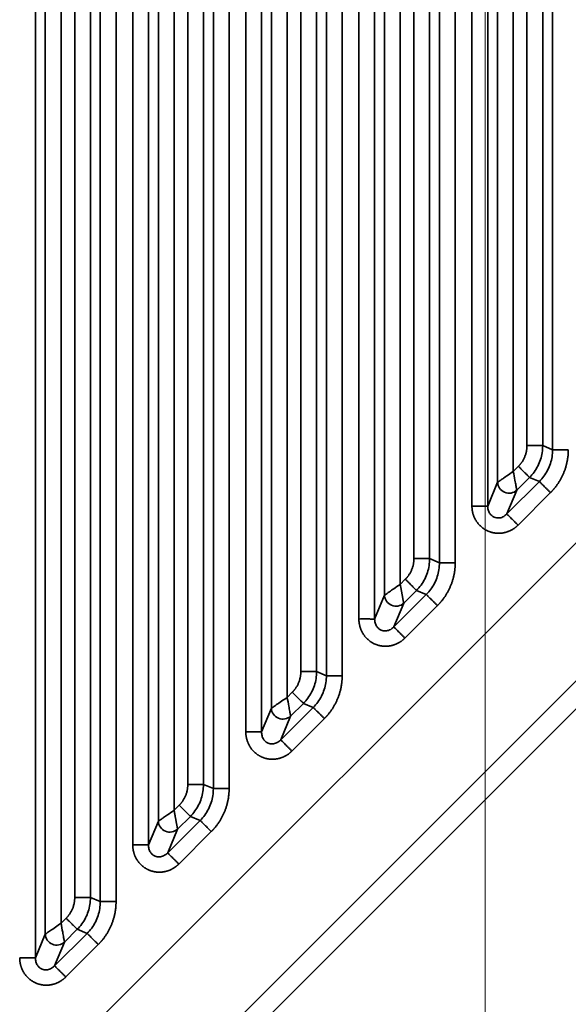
# Model space of a CAD drawing. Header units: millimetres. Extents: x 31 to 1647, y 187 to 975.
# Tile 134 of 151: x 1599 to 1623, y 429 to 473. Entities that reach past the tile are written whole.
import ezdxf

# ---------------------------------------------------------------- set-up
doc = ezdxf.new("R2010")
doc.units = ezdxf.units.MM
doc.layers.add('1', color=7, linetype='Continuous', true_color=0xffffff)
doc.styles.add('kanji2', font='simplex.shx', dxfattribs={"bigfont": 'bigfont.shx'})
doc.dimstyles.get("Standard").update_dxf_attribs({"dimtxt": 0.18, "dimasz": 0.18, "dimexe": 0.18, "dimexo": 0.0625, "dimgap": 0.09, "dimtad": 0, "dimtih": 1, "dimtoh": 1, "dimdec": 4, "dimzin": 0, "dimdsep": 46, "dimtxsty": 'Standard', "dimcen": 0.09, "dimadec": 0, "dimazin": 0, "dimtfac": 1, "dimtdec": 4, "dimtofl": 0, "dimtmove": 0, "dimatfit": 3, "dimfxl": 1, "dimtolj": 1, "dimtzin": 0, "dimarcsym": 0})

# ---------------------------------------------------------------- blocks, each defined once
blk = doc.blocks.new('_U14')
at = {"layer": '1', "color": 146, "lineweight": 13}
for p, q in [((1042.396509, 415.784238), (1042.396509, 818.404317)), ((1619.316509, 415.784238), (1619.316509, 818.404317)), ((1042.396509, 816.404317), (1045.396506, 817.208165)), ((1619.316509, 816.404317), (1616.316506, 817.208165)), ((1042.396509, 816.404317), (1619.316509, 816.404317)), ((1042.396509, 816.404317), (1045.396512, 815.600469)), ((1619.316509, 816.404317), (1616.316512, 815.600469))]:
    blk.add_line(p, q, dxfattribs=at)
at = {"layer": '1', "color": 146, "linetype": 'Continuous', "lineweight": 13, "insert": (1324.478493, 816.170809), "char_height": 3, "attachment_point": 7, "line_spacing_factor": 0.63253, "style": 'kanji2'}
blk.add_mtext('\\W0.9303;576.9', dxfattribs=at)
blk = doc.blocks.new('_Open')
at = {"color": 0, "linetype": 'ByBlock', "lineweight": -2}
for p, q in [((-1, 0.166667), (0, 0)), ((-1, -0.166667), (0, 0)), ((0, 0), (-1, 0))]:
    blk.add_line(p, q, dxfattribs=at)
blk = doc.blocks.new('_U28')
at = {"layer": '1', "color": 146, "lineweight": 13}
for p, q in [((1619.316509, 703.864238), (966.892589, 703.864238)), ((968.892589, 703.864238), (968.088741, 700.864235)), ((968.892589, 703.864238), (968.892589, 415.784238)), ((968.892589, 703.864238), (969.696437, 700.864241)), ((968.892589, 415.784238), (968.088741, 418.784235)), ((968.892589, 415.784238), (969.696437, 418.784241)), ((1619.316509, 415.784238), (966.892589, 415.784238))]:
    blk.add_line(p, q, dxfattribs=at)
at = {"layer": '1', "color": 146, "linetype": 'Continuous', "lineweight": 13, "insert": (969.420097, 553.422222), "char_height": 3, "attachment_point": 7, "rotation": 90, "line_spacing_factor": 0.63253, "style": 'kanji2'}
blk.add_mtext('\\W0.9631;288.1', dxfattribs=at)

msp = doc.modelspace()

# ---------------------------------------------------------------- linework, layer by layer
at = {"layer": '1', "color": 18, "linetype": 'Continuous', "lineweight": 35}
for p, q in [((1599.4224, 688.2336), (1599.4224, 431.4149)), ((1599.8582, 432.467), (1599.8582, 687.1815)), ((1600.5544, 686.7013), (1600.5544, 432.9472)), ((1601.1587, 434.087), (1601.1587, 685.5614)), ((1601.8548, 685.5614), (1601.8548, 434.087)), ((1602.2906, 433.9065), (1602.2906, 685.7419)), ((1602.9868, 685.7419), (1602.9868, 433.9065)), ((1603.7262, 436.4149), (1603.7262, 683.2336)), ((1604.4224, 683.2336), (1604.4224, 436.4149)), ((1604.8582, 437.467), (1604.8582, 682.1815)), ((1605.5544, 681.7013), (1605.5544, 437.9472)), ((1607.2906, 438.9065), (1607.2906, 680.7419)), ((1607.9868, 680.7419), (1607.9868, 438.9065)), ((1606.1587, 439.087), (1606.1587, 680.5614)), ((1606.8548, 680.5614), (1606.8548, 439.087)), ((1608.7262, 441.4149), (1608.7262, 678.2336)), ((1609.4224, 678.2336), (1609.4224, 441.4149)), ((1609.8582, 442.467), (1609.8582, 677.1815)), ((1610.5544, 676.7013), (1610.5544, 442.9472)), ((1611.1587, 444.087), (1611.1587, 675.5614)), ((1611.8548, 675.5614), (1611.8548, 444.087)), ((1612.2906, 443.9065), (1612.2906, 675.7419)), ((1612.9868, 675.7419), (1612.9868, 443.9065)), ((1613.7262, 446.4149), (1613.7262, 673.2643)), ((1614.4224, 673.2643), (1614.4224, 446.4149)), ((1614.8582, 447.467), (1614.8582, 672.4183)), ((1615.5544, 671.9381), (1615.5544, 447.9472)), ((1616.1587, 449.087), (1616.1587, 670.7972)), ((1616.8548, 670.7972), (1616.8548, 449.087)), ((1617.2906, 448.9065), (1617.2906, 670.7714)), ((1617.9868, 670.7714), (1617.9868, 448.9065)), ((1618.7262, 451.4149), (1618.7262, 565.0188)), ((1619.4224, 565.0188), (1619.4224, 451.4149)), ((1622.2906, 453.9065), (1622.2906, 565.0188)), ((1619.8582, 452.467), (1619.8582, 564.7289)), ((1620.5544, 564.7289), (1620.5544, 452.9472)), ((1621.1587, 454.087), (1621.1587, 564.7289)), ((1621.8548, 564.7289), (1621.8548, 454.087)), ((1561.9831, 388.4384), (1635.3165, 461.7727)), ((1621.8548, 454.087), (1622.2906, 453.9065)), ((1620.5544, 452.9472), (1620.78, 453.1728)), ((1619.4224, 451.4149), (1619.8582, 452.467)), ((1620.2713, 451.0633), (1621.708, 452.5001)), ((1621.2723, 452.6806), (1620.7071, 452.1154)), ((1621.708, 452.5001), (1621.2723, 452.6806)), ((1620.7071, 452.1154), (1620.2713, 451.0633)), ((1622.2003, 452.0078), (1620.7635, 450.571)), ((1572.551, 392.8835), (1631.2172, 451.5497)), ((1616.8548, 449.087), (1617.2906, 448.9065)), ((1628.9672, 448.075), (1576.0258, 395.1335)), ((1615.5544, 447.9472), (1615.78, 448.1728)), ((1616.2723, 447.6806), (1615.7071, 447.1154)), ((1616.708, 447.5001), (1616.2723, 447.6806)), ((1614.4224, 446.4149), (1614.8582, 447.467)), ((1615.2713, 446.0633), (1616.708, 447.5001)), ((1615.7071, 447.1154), (1615.2713, 446.0633)), ((1617.2003, 447.0078), (1615.7635, 445.571)), ((1611.8548, 444.087), (1612.2906, 443.9065)), ((1610.5544, 442.9472), (1610.78, 443.1728)), ((1609.4224, 441.4149), (1609.8582, 442.467)), ((1610.2713, 441.0633), (1611.708, 442.5001)), ((1611.2723, 442.6806), (1610.7071, 442.1154)), ((1611.708, 442.5001), (1611.2723, 442.6806)), ((1610.7071, 442.1154), (1610.2713, 441.0633)), ((1612.2003, 442.0078), (1610.7635, 440.571)), ((1606.8548, 439.087), (1607.2906, 438.9065)), ((1605.5544, 437.9472), (1605.78, 438.1728)), ((1606.2723, 437.6806), (1605.7071, 437.1154)), ((1606.708, 437.5001), (1606.2723, 437.6806)), ((1604.4224, 436.4149), (1604.8582, 437.467)), ((1605.2713, 436.0633), (1606.708, 437.5001)), ((1605.7071, 437.1154), (1605.2713, 436.0633)), ((1607.2003, 437.0078), (1605.7635, 435.571)), ((1601.8548, 434.087), (1602.2906, 433.9065)), ((1600.5544, 432.9472), (1600.78, 433.1728)), ((1599.4224, 431.4149), (1599.8582, 432.467)), ((1600.2713, 431.0633), (1601.708, 432.5001)), ((1601.2723, 432.6806), (1600.7071, 432.1154)), ((1601.708, 432.5001), (1601.2723, 432.6806)), ((1600.7071, 432.1154), (1600.2713, 431.0633)), ((1602.2003, 432.0078), (1600.7635, 430.571))]:
    msp.add_line(p, q, dxfattribs=at)
for centre in [(1620.3555, 452.467), (1615.3555, 447.467), (1610.3555, 442.467), (1605.3555, 437.467), (1600.3555, 432.467)]:
    msp.add_ellipse(centre, major_axis=(-0.4619, 0.1913), ratio=0.964291, start_param=0.4057201, end_param=2.7358725, dxfattribs=at)
for points in [[(1620.78, 453.1728), (1620.9617, 453.3546), (1621.1587, 453.8295), (1621.1587, 454.087)], [(1622.9868, 453.9065), (1622.9868, 453.6422), (1622.8838, 453.1237), (1622.6816, 452.6351), (1622.3876, 452.1951), (1622.2003, 452.0078)], [(1620.7635, 450.571), (1620.6354, 450.4429), (1620.3198, 450.2707), (1619.9714, 450.1975), (1619.6197, 450.2295), (1619.2945, 450.3641), (1619.023, 450.5899), (1618.8281, 450.8878), (1618.7262, 451.2331), (1618.7262, 451.4149)], [(1615.78, 448.1728), (1615.9617, 448.3546), (1616.1587, 448.8295), (1616.1587, 449.087)], [(1617.9868, 448.9065), (1617.9868, 448.6422), (1617.8838, 448.1237), (1617.6816, 447.6351), (1617.3876, 447.1951), (1617.2003, 447.0078)], [(1615.7635, 445.571), (1615.6354, 445.4429), (1615.3198, 445.2707), (1614.9714, 445.1975), (1614.6197, 445.2295), (1614.2945, 445.3641), (1614.023, 445.5899), (1613.8281, 445.8878), (1613.7262, 446.2331), (1613.7262, 446.4149)], [(1610.78, 443.1728), (1610.9617, 443.3546), (1611.1587, 443.8295), (1611.1587, 444.087)], [(1612.9868, 443.9065), (1612.9868, 443.6422), (1612.8838, 443.1237), (1612.6816, 442.6351), (1612.3876, 442.1951), (1612.2003, 442.0078)], [(1610.7635, 440.571), (1610.6354, 440.4429), (1610.3198, 440.2707), (1609.9714, 440.1975), (1609.6197, 440.2295), (1609.2945, 440.3641), (1609.023, 440.5899), (1608.8281, 440.8878), (1608.7262, 441.2331), (1608.7262, 441.4149)], [(1605.78, 438.1728), (1605.9617, 438.3546), (1606.1587, 438.8295), (1606.1587, 439.087)], [(1607.9868, 438.9065), (1607.9868, 438.6422), (1607.8838, 438.1237), (1607.6816, 437.6351), (1607.3876, 437.1951), (1607.2003, 437.0078)], [(1605.7635, 435.571), (1605.6354, 435.4429), (1605.3198, 435.2707), (1604.9714, 435.1975), (1604.6197, 435.2295), (1604.2945, 435.3641), (1604.023, 435.5899), (1603.8281, 435.8878), (1603.7262, 436.2331), (1603.7262, 436.4149)], [(1600.78, 433.1728), (1600.9617, 433.3546), (1601.1587, 433.8295), (1601.1587, 434.087)], [(1602.9868, 433.9065), (1602.9868, 433.6422), (1602.8838, 433.1237), (1602.6816, 432.6351), (1602.3876, 432.1951), (1602.2003, 432.0078)], [(1600.7635, 430.571), (1600.6354, 430.4429), (1600.3198, 430.2707), (1599.9714, 430.1975), (1599.6197, 430.2295), (1599.2945, 430.3641), (1599.023, 430.5899), (1598.8281, 430.8878), (1598.7262, 431.2331), (1598.7262, 431.4149)]]:
    msp.add_open_spline(points, degree=2, dxfattribs=at)
for points, knots in [([(1621.1587, 454.087), (1621.2014, 454.087), (1621.2442, 454.087), (1621.3283, 454.087), (1621.3696, 454.087), (1621.4494, 454.087), (1621.488, 454.087), (1621.5609, 454.087), (1621.5953, 454.087), (1621.6588, 454.087), (1621.688, 454.087), (1621.74, 454.087), (1621.763, 454.087), (1621.8018, 454.087), (1621.8177, 454.087), (1621.842, 454.087), (1621.8504, 454.087), (1621.8548, 454.087)], [0, 0, 0, 0, 0.125, 0.125, 0.25, 0.25, 0.375, 0.375, 0.5, 0.5, 0.625, 0.625, 0.75, 0.75, 0.875, 0.875, 1, 1, 1, 1]), ([(1621.8548, 454.087), (1621.8499, 453.9829), (1621.8402, 453.7748), (1621.7642, 453.47), (1621.6445, 453.1811), (1621.4828, 452.9118), (1621.3424, 452.7577), (1621.2723, 452.6806)], [0, 0, 0, 0, 0.1999951, 0.3999673, 0.5999419, 0.7999444, 1, 1, 1, 1]), ([(1621.708, 452.5001), (1621.7785, 452.577), (1621.9194, 452.7308), (1622.0816, 453), (1622.2013, 453.289), (1622.2769, 453.594), (1622.286, 453.8023), (1622.2906, 453.9065)], [0, 0, 0, 0, 0.200139, 0.4000992, 0.5999898, 0.7999203, 1, 1, 1, 1]), ([(1622.9868, 453.9065), (1622.944, 453.9065), (1622.9013, 453.9066), (1622.8172, 453.9066), (1622.7759, 453.9066), (1622.6961, 453.9067), (1622.6576, 453.9067), (1622.5847, 453.9067), (1622.5503, 453.9067), (1622.4867, 453.9068), (1622.4576, 453.9068), (1622.4055, 453.9068), (1622.3826, 453.9068), (1622.3438, 453.9067), (1622.328, 453.9067), (1622.3037, 453.9066), (1622.2953, 453.9066), (1622.2909, 453.9065)], [0, 0, 0, 0, 0.125, 0.125, 0.25, 0.25, 0.375, 0.375, 0.5, 0.5, 0.625, 0.625, 0.75, 0.75, 0.875, 0.875, 1, 1, 1, 1]), ([(1619.8582, 452.467), (1619.8677, 452.4737), (1619.8876, 452.4877), (1619.9681, 452.5434), (1620.0931, 452.6284), (1620.2883, 452.7664), (1620.4558, 452.8802), (1620.5544, 452.9472)], [0, 0, 0, 0, 0.1447834, 0.3009758, 0.4713841, 0.688805, 1, 1, 1, 1]), ([(1620.5544, 452.9472), (1620.5803, 452.8129), (1620.6241, 452.5855), (1620.6679, 452.3249), (1620.698, 452.1677), (1620.7041, 452.1322), (1620.7071, 452.1154)], [0, 0, 0, 0, 0.3564167, 0.6034055, 0.8113943, 1, 1, 1, 1]), ([(1620.78, 453.1728), (1620.7946, 453.1582), (1620.8243, 453.1285), (1620.8691, 453.0837), (1620.9143, 453.0385), (1620.9595, 452.9933), (1621.0041, 452.9487), (1621.0476, 452.9052), (1621.0894, 452.8635), (1621.1287, 452.8242), (1621.1648, 452.788), (1621.1971, 452.7557), (1621.2249, 452.7279), (1621.2472, 452.7056), (1621.2641, 452.6887), (1621.2696, 452.6832), (1621.2724, 452.6804)], [0, 0, 0, 0, 0.0605233, 0.1227247, 0.1866042, 0.2521616, 0.3193969, 0.3883099, 0.4589005, 0.5311687, 0.6051143, 0.6807373, 0.7580374, 0.8370147, 0.9176689, 1, 1, 1, 1]), ([(1622.2003, 452.0078), (1622.1701, 452.038), (1622.1398, 452.0683), (1622.0804, 452.1277), (1622.0512, 452.157), (1621.9947, 452.2134), (1621.9675, 452.2406), (1621.9159, 452.2922), (1621.8916, 452.3165), (1621.8466, 452.3615), (1621.826, 452.3821), (1621.7892, 452.4189), (1621.773, 452.4351), (1621.7456, 452.4625), (1621.7343, 452.4738), (1621.7171, 452.491), (1621.7112, 452.4969), (1621.708, 452.5001)], [0, 0, 0, 0, 0.125, 0.125, 0.25, 0.25, 0.375, 0.375, 0.5, 0.5, 0.625, 0.625, 0.75, 0.75, 0.875, 0.875, 1, 1, 1, 1]), ([(1619.4251, 451.4148), (1619.4207, 451.4144), (1619.4124, 451.4142), (1619.3882, 451.4141), (1619.3722, 451.4141), (1619.3333, 451.4144), (1619.3103, 451.4146), (1619.258, 451.4151), (1619.2288, 451.4154), (1619.1649, 451.4158), (1619.1303, 451.4161), (1619.057, 451.4164), (1619.0183, 451.4165), (1618.938, 451.4164), (1618.8965, 451.4163), (1618.8121, 451.4158), (1618.7691, 451.4154), (1618.7262, 451.4149)], [0, 0, 0, 0, 0.125, 0.125, 0.25, 0.25, 0.375, 0.375, 0.5, 0.5, 0.625, 0.625, 0.75, 0.75, 0.875, 0.875, 1, 1, 1, 1]), ([(1619.4224, 451.4149), (1619.4253, 451.3564), (1619.4308, 451.2455), (1619.4981, 451.0972), (1619.5942, 450.9864), (1619.7293, 450.9039), (1619.9033, 450.8742), (1620.1075, 450.9221), (1620.213, 451.013), (1620.2713, 451.0633)], [0, 0, 0, 0, 0.1463765, 0.2772187, 0.3944057, 0.5005479, 0.653895, 0.8088488, 1, 1, 1, 1]), ([(1620.7635, 450.571), (1620.7336, 450.6017), (1620.7035, 450.6324), (1620.6441, 450.6924), (1620.6148, 450.7219), (1620.5581, 450.7786), (1620.5307, 450.8059), (1620.4786, 450.8576), (1620.454, 450.8819), (1620.4085, 450.9267), (1620.3876, 450.9472), (1620.3503, 450.9838), (1620.3339, 450.9999), (1620.3062, 451.0273), (1620.2949, 451.0385), (1620.2778, 451.0557), (1620.2721, 451.0618), (1620.2692, 451.0651)], [0, 0, 0, 0, 0.125, 0.125, 0.25, 0.25, 0.375, 0.375, 0.5, 0.5, 0.625, 0.625, 0.75, 0.75, 0.875, 0.875, 1, 1, 1, 1]), ([(1616.1587, 449.087), (1616.2014, 449.087), (1616.2442, 449.087), (1616.3283, 449.087), (1616.3696, 449.087), (1616.4494, 449.087), (1616.488, 449.087), (1616.5609, 449.087), (1616.5953, 449.087), (1616.6588, 449.087), (1616.688, 449.087), (1616.74, 449.087), (1616.763, 449.087), (1616.8018, 449.087), (1616.8177, 449.087), (1616.842, 449.087), (1616.8504, 449.087), (1616.8548, 449.087)], [0, 0, 0, 0, 0.125, 0.125, 0.25, 0.25, 0.375, 0.375, 0.5, 0.5, 0.625, 0.625, 0.75, 0.75, 0.875, 0.875, 1, 1, 1, 1]), ([(1616.8548, 449.087), (1616.8499, 448.9829), (1616.8402, 448.7748), (1616.7642, 448.47), (1616.6445, 448.1811), (1616.4828, 447.9118), (1616.3424, 447.7577), (1616.2723, 447.6806)], [0, 0, 0, 0, 0.1999951, 0.3999673, 0.5999419, 0.7999444, 1, 1, 1, 1]), ([(1616.708, 447.5001), (1616.7785, 447.577), (1616.9194, 447.7308), (1617.0816, 448), (1617.2013, 448.289), (1617.2769, 448.594), (1617.286, 448.8023), (1617.2906, 448.9065)], [0, 0, 0, 0, 0.200139, 0.4000992, 0.5999898, 0.7999203, 1, 1, 1, 1]), ([(1617.9868, 448.9065), (1617.944, 448.9065), (1617.9013, 448.9066), (1617.8172, 448.9066), (1617.7759, 448.9066), (1617.6961, 448.9067), (1617.6576, 448.9067), (1617.5847, 448.9067), (1617.5503, 448.9067), (1617.4867, 448.9068), (1617.4576, 448.9068), (1617.4055, 448.9068), (1617.3826, 448.9068), (1617.3438, 448.9067), (1617.328, 448.9067), (1617.3037, 448.9066), (1617.2953, 448.9066), (1617.2909, 448.9065)], [0, 0, 0, 0, 0.125, 0.125, 0.25, 0.25, 0.375, 0.375, 0.5, 0.5, 0.625, 0.625, 0.75, 0.75, 0.875, 0.875, 1, 1, 1, 1]), ([(1616.2723, 447.6806), (1616.2691, 447.6837), (1616.2632, 447.6897), (1616.246, 447.7068), (1616.2347, 447.7181), (1616.2073, 447.7455), (1616.1911, 447.7617), (1616.1543, 447.7986), (1616.1337, 447.8192), (1616.0887, 447.8641), (1616.0644, 447.8884), (1616.0128, 447.94), (1615.9856, 447.9672), (1615.9291, 448.0237), (1615.8999, 448.0529), (1615.8405, 448.1124), (1615.8102, 448.1426), (1615.78, 448.1728)], [0, 0, 0, 0, 0.125, 0.125, 0.25, 0.25, 0.375, 0.375, 0.5, 0.5, 0.625, 0.625, 0.75, 0.75, 0.875, 0.875, 1, 1, 1, 1]), ([(1614.8582, 447.467), (1614.8677, 447.4737), (1614.8876, 447.4877), (1614.9681, 447.5434), (1615.0931, 447.6284), (1615.2883, 447.7664), (1615.4558, 447.8802), (1615.5544, 447.9472)], [0, 0, 0, 0, 0.1447834, 0.3009758, 0.4713841, 0.688805, 1, 1, 1, 1]), ([(1617.2003, 447.0078), (1617.1701, 447.038), (1617.1398, 447.0683), (1617.0804, 447.1277), (1617.0512, 447.157), (1616.9947, 447.2134), (1616.9675, 447.2406), (1616.9159, 447.2922), (1616.8916, 447.3165), (1616.8466, 447.3615), (1616.826, 447.3821), (1616.7892, 447.4189), (1616.773, 447.4351), (1616.7456, 447.4625), (1616.7343, 447.4738), (1616.7171, 447.491), (1616.7112, 447.4969), (1616.708, 447.5001)], [0, 0, 0, 0, 0.125, 0.125, 0.25, 0.25, 0.375, 0.375, 0.5, 0.5, 0.625, 0.625, 0.75, 0.75, 0.875, 0.875, 1, 1, 1, 1]), ([(1614.4251, 446.4148), (1614.4207, 446.4144), (1614.4124, 446.4142), (1614.3882, 446.4141), (1614.3722, 446.4141), (1614.3333, 446.4144), (1614.3103, 446.4146), (1614.258, 446.4151), (1614.2288, 446.4154), (1614.1649, 446.4158), (1614.1303, 446.4161), (1614.057, 446.4164), (1614.0183, 446.4165), (1613.938, 446.4164), (1613.8965, 446.4163), (1613.8121, 446.4158), (1613.7691, 446.4154), (1613.7262, 446.4149)], [0, 0, 0, 0, 0.125, 0.125, 0.25, 0.25, 0.375, 0.375, 0.5, 0.5, 0.625, 0.625, 0.75, 0.75, 0.875, 0.875, 1, 1, 1, 1]), ([(1614.4224, 446.4149), (1614.4253, 446.3564), (1614.4308, 446.2455), (1614.4981, 446.0972), (1614.5942, 445.9864), (1614.7293, 445.9039), (1614.9033, 445.8742), (1615.1075, 445.9221), (1615.213, 446.013), (1615.2713, 446.0633)], [0, 0, 0, 0, 0.1463765, 0.2772187, 0.3944057, 0.5005479, 0.653895, 0.8088488, 1, 1, 1, 1]), ([(1615.7635, 445.571), (1615.7336, 445.6017), (1615.7035, 445.6324), (1615.6441, 445.6924), (1615.6148, 445.7219), (1615.5581, 445.7786), (1615.5307, 445.8059), (1615.4786, 445.8576), (1615.454, 445.8819), (1615.4085, 445.9267), (1615.3876, 445.9472), (1615.3503, 445.9838), (1615.3339, 445.9999), (1615.3062, 446.0273), (1615.2949, 446.0385), (1615.2778, 446.0557), (1615.2721, 446.0618), (1615.2692, 446.0651)], [0, 0, 0, 0, 0.125, 0.125, 0.25, 0.25, 0.375, 0.375, 0.5, 0.5, 0.625, 0.625, 0.75, 0.75, 0.875, 0.875, 1, 1, 1, 1]), ([(1611.855, 444.087), (1611.8523, 444.087), (1611.8469, 444.087), (1611.8321, 444.087), (1611.8128, 444.087), (1611.7889, 444.087), (1611.761, 444.087), (1611.7294, 444.087), (1611.6945, 444.087), (1611.6567, 444.087), (1611.6165, 444.087), (1611.5742, 444.087), (1611.5303, 444.087), (1611.485, 444.087), (1611.4388, 444.087), (1611.392, 444.087), (1611.3449, 444.087), (1611.2978, 444.087), (1611.2509, 444.087), (1611.2046, 444.087), (1611.1739, 444.087), (1611.1587, 444.087)], [0, 0, 0, 0, 0.0608315, 0.1207521, 0.1797616, 0.2378602, 0.2950476, 0.3513241, 0.4066894, 0.4611436, 0.5146867, 0.5673186, 0.6190394, 0.6698489, 0.7197472, 0.7687343, 0.81681, 0.8639745, 0.9102277, 0.9555695, 1, 1, 1, 1]), ([(1611.8548, 444.087), (1611.8499, 443.9829), (1611.8402, 443.7748), (1611.7642, 443.47), (1611.6445, 443.1811), (1611.4828, 442.9118), (1611.3424, 442.7577), (1611.2723, 442.6806)], [0, 0, 0, 0, 0.1999951, 0.3999673, 0.5999419, 0.7999444, 1, 1, 1, 1]), ([(1611.708, 442.5001), (1611.7785, 442.577), (1611.9194, 442.7308), (1612.0816, 443), (1612.2013, 443.289), (1612.2769, 443.594), (1612.286, 443.8023), (1612.2906, 443.9065)], [0, 0, 0, 0, 0.200139, 0.4000992, 0.5999898, 0.7999203, 1, 1, 1, 1]), ([(1612.2906, 443.9065), (1612.2951, 443.9065), (1612.3035, 443.9065), (1612.3278, 443.9065), (1612.3437, 443.9065), (1612.3825, 443.9065), (1612.4054, 443.9065), (1612.4575, 443.9065), (1612.4866, 443.9065), (1612.5502, 443.9065), (1612.5846, 443.9065), (1612.6575, 443.9065), (1612.696, 443.9065), (1612.7759, 443.9065), (1612.8172, 443.9065), (1612.9013, 443.9065), (1612.944, 443.9065), (1612.9868, 443.9065)], [0, 0, 0, 0, 0.125, 0.125, 0.25, 0.25, 0.375, 0.375, 0.5, 0.5, 0.625, 0.625, 0.75, 0.75, 0.875, 0.875, 1, 1, 1, 1]), ([(1610.5544, 442.9472), (1610.3829, 442.829), (1610.2131, 442.7118), (1610.0224, 442.5803), (1609.9695, 442.5438), (1609.9112, 442.5036), (1609.8953, 442.4926), (1609.871, 442.4759), (1609.8627, 442.4701), (1609.8582, 442.467)], [0, 0, 0, 0, 0.5, 0.5, 0.75, 0.75, 0.875, 0.875, 1, 1, 1, 1]), ([(1610.5544, 442.9472), (1610.5803, 442.8129), (1610.6241, 442.5855), (1610.6679, 442.3249), (1610.698, 442.1677), (1610.7041, 442.1322), (1610.7071, 442.1154)], [0, 0, 0, 0, 0.3564167, 0.6034055, 0.8113943, 1, 1, 1, 1]), ([(1610.78, 443.1728), (1610.7946, 443.1582), (1610.8243, 443.1285), (1610.8691, 443.0837), (1610.9143, 443.0385), (1610.9595, 442.9933), (1611.0041, 442.9487), (1611.0476, 442.9052), (1611.0894, 442.8635), (1611.1287, 442.8242), (1611.1648, 442.788), (1611.1971, 442.7557), (1611.2249, 442.7279), (1611.2472, 442.7056), (1611.2641, 442.6887), (1611.2696, 442.6832), (1611.2724, 442.6804)], [0, 0, 0, 0, 0.0605233, 0.1227247, 0.1866042, 0.2521616, 0.3193969, 0.3883099, 0.4589005, 0.5311687, 0.6051143, 0.6807373, 0.7580374, 0.8370147, 0.9176689, 1, 1, 1, 1]), ([(1611.7082, 442.4999), (1611.7113, 442.4967), (1611.7172, 442.4907), (1611.7343, 442.4735), (1611.7455, 442.4623), (1611.773, 442.4348), (1611.7891, 442.4186), (1611.8259, 442.3818), (1611.8465, 442.3612), (1611.8915, 442.3163), (1611.9158, 442.292), (1611.9674, 442.2405), (1611.9946, 442.2133), (1612.0511, 442.1569), (1612.0803, 442.1277), (1612.1398, 442.0682), (1612.1701, 442.038), (1612.2003, 442.0078)], [0, 0, 0, 0, 0.125, 0.125, 0.25, 0.25, 0.375, 0.375, 0.5, 0.5, 0.625, 0.625, 0.75, 0.75, 0.875, 0.875, 1, 1, 1, 1]), ([(1608.7262, 441.4149), (1608.769, 441.4149), (1608.8117, 441.4149), (1608.8958, 441.4149), (1608.9372, 441.4149), (1609.017, 441.4149), (1609.0555, 441.4149), (1609.1284, 441.4149), (1609.1628, 441.4149), (1609.2264, 441.4149), (1609.2555, 441.4149), (1609.3076, 441.4149), (1609.3305, 441.4149), (1609.3693, 441.4149), (1609.3853, 441.4149), (1609.4095, 441.4149), (1609.4179, 441.4149), (1609.4224, 441.4149)], [0, 0, 0, 0, 0.125, 0.125, 0.25, 0.25, 0.375, 0.375, 0.5, 0.5, 0.625, 0.625, 0.75, 0.75, 0.875, 0.875, 1, 1, 1, 1]), ([(1609.4224, 441.4149), (1609.4253, 441.3564), (1609.4308, 441.2455), (1609.4981, 441.0972), (1609.5942, 440.9864), (1609.7293, 440.9039), (1609.9033, 440.8742), (1610.1075, 440.9221), (1610.213, 441.013), (1610.2713, 441.0633)], [0, 0, 0, 0, 0.1463765, 0.2772187, 0.3944057, 0.5005479, 0.653895, 0.8088488, 1, 1, 1, 1]), ([(1610.2713, 441.0633), (1610.2744, 441.0601), (1610.2804, 441.0542), (1610.2975, 441.037), (1610.3088, 441.0258), (1610.3362, 440.9983), (1610.3524, 440.9821), (1610.3892, 440.9453), (1610.4099, 440.9247), (1610.4548, 440.8797), (1610.4791, 440.8554), (1610.5307, 440.8039), (1610.5579, 440.7766), (1610.6144, 440.7202), (1610.6436, 440.6909), (1610.7031, 440.6315), (1610.7333, 440.6013), (1610.7635, 440.571)], [0, 0, 0, 0, 0.125, 0.125, 0.25, 0.25, 0.375, 0.375, 0.5, 0.5, 0.625, 0.625, 0.75, 0.75, 0.875, 0.875, 1, 1, 1, 1]), ([(1606.1587, 439.087), (1606.2014, 439.087), (1606.2442, 439.087), (1606.3283, 439.087), (1606.3696, 439.087), (1606.4494, 439.087), (1606.488, 439.087), (1606.5609, 439.087), (1606.5953, 439.087), (1606.6588, 439.087), (1606.688, 439.087), (1606.74, 439.087), (1606.763, 439.087), (1606.8018, 439.087), (1606.8177, 439.087), (1606.842, 439.087), (1606.8504, 439.087), (1606.8548, 439.087)], [0, 0, 0, 0, 0.125, 0.125, 0.25, 0.25, 0.375, 0.375, 0.5, 0.5, 0.625, 0.625, 0.75, 0.75, 0.875, 0.875, 1, 1, 1, 1]), ([(1606.8548, 439.087), (1606.8499, 438.9829), (1606.8402, 438.7748), (1606.7642, 438.47), (1606.6445, 438.1811), (1606.4828, 437.9118), (1606.3424, 437.7577), (1606.2723, 437.6806)], [0, 0, 0, 0, 0.1999951, 0.3999673, 0.5999419, 0.7999444, 1, 1, 1, 1]), ([(1606.708, 437.5001), (1606.7785, 437.577), (1606.9194, 437.7308), (1607.0816, 438), (1607.2013, 438.289), (1607.2769, 438.594), (1607.286, 438.8023), (1607.2906, 438.9065)], [0, 0, 0, 0, 0.200139, 0.4000992, 0.5999898, 0.7999203, 1, 1, 1, 1]), ([(1607.9868, 438.9065), (1607.944, 438.9065), (1607.9013, 438.9066), (1607.8172, 438.9066), (1607.7759, 438.9066), (1607.6961, 438.9067), (1607.6576, 438.9067), (1607.5847, 438.9067), (1607.5503, 438.9067), (1607.4867, 438.9068), (1607.4576, 438.9068), (1607.4055, 438.9068), (1607.3826, 438.9068), (1607.3438, 438.9067), (1607.328, 438.9067), (1607.3037, 438.9066), (1607.2953, 438.9066), (1607.2909, 438.9065)], [0, 0, 0, 0, 0.125, 0.125, 0.25, 0.25, 0.375, 0.375, 0.5, 0.5, 0.625, 0.625, 0.75, 0.75, 0.875, 0.875, 1, 1, 1, 1]), ([(1606.2723, 437.6806), (1606.2691, 437.6837), (1606.2632, 437.6897), (1606.246, 437.7068), (1606.2347, 437.7181), (1606.2073, 437.7455), (1606.1911, 437.7617), (1606.1543, 437.7986), (1606.1337, 437.8192), (1606.0887, 437.8641), (1606.0644, 437.8884), (1606.0128, 437.94), (1605.9856, 437.9672), (1605.9291, 438.0237), (1605.8999, 438.0529), (1605.8405, 438.1124), (1605.8102, 438.1426), (1605.78, 438.1728)], [0, 0, 0, 0, 0.125, 0.125, 0.25, 0.25, 0.375, 0.375, 0.5, 0.5, 0.625, 0.625, 0.75, 0.75, 0.875, 0.875, 1, 1, 1, 1]), ([(1604.8582, 437.467), (1604.8677, 437.4737), (1604.8876, 437.4877), (1604.9681, 437.5434), (1605.0931, 437.6284), (1605.2883, 437.7664), (1605.4558, 437.8802), (1605.5544, 437.9472)], [0, 0, 0, 0, 0.1447834, 0.3009758, 0.4713841, 0.688805, 1, 1, 1, 1]), ([(1607.2003, 437.0078), (1607.1701, 437.038), (1607.1398, 437.0683), (1607.0804, 437.1277), (1607.0512, 437.157), (1606.9947, 437.2134), (1606.9675, 437.2406), (1606.9159, 437.2922), (1606.8916, 437.3165), (1606.8466, 437.3615), (1606.826, 437.3821), (1606.7892, 437.4189), (1606.773, 437.4351), (1606.7456, 437.4625), (1606.7343, 437.4738), (1606.7171, 437.491), (1606.7112, 437.4969), (1606.708, 437.5001)], [0, 0, 0, 0, 0.125, 0.125, 0.25, 0.25, 0.375, 0.375, 0.5, 0.5, 0.625, 0.625, 0.75, 0.75, 0.875, 0.875, 1, 1, 1, 1]), ([(1604.4251, 436.4148), (1604.4207, 436.4144), (1604.4124, 436.4142), (1604.3882, 436.4141), (1604.3722, 436.4141), (1604.3333, 436.4144), (1604.3103, 436.4146), (1604.258, 436.4151), (1604.2288, 436.4154), (1604.1649, 436.4158), (1604.1303, 436.4161), (1604.057, 436.4164), (1604.0183, 436.4165), (1603.938, 436.4164), (1603.8965, 436.4163), (1603.8121, 436.4158), (1603.7691, 436.4154), (1603.7262, 436.4149)], [0, 0, 0, 0, 0.125, 0.125, 0.25, 0.25, 0.375, 0.375, 0.5, 0.5, 0.625, 0.625, 0.75, 0.75, 0.875, 0.875, 1, 1, 1, 1]), ([(1604.4224, 436.4149), (1604.4253, 436.3564), (1604.4308, 436.2455), (1604.4981, 436.0972), (1604.5942, 435.9864), (1604.7293, 435.9039), (1604.9033, 435.8742), (1605.1075, 435.9221), (1605.213, 436.013), (1605.2713, 436.0633)], [0, 0, 0, 0, 0.1463765, 0.2772187, 0.3944057, 0.5005479, 0.653895, 0.8088488, 1, 1, 1, 1]), ([(1605.7635, 435.571), (1605.7336, 435.6017), (1605.7035, 435.6324), (1605.6441, 435.6924), (1605.6148, 435.7219), (1605.5581, 435.7786), (1605.5307, 435.8059), (1605.4786, 435.8576), (1605.454, 435.8819), (1605.4085, 435.9267), (1605.3876, 435.9472), (1605.3503, 435.9838), (1605.3339, 435.9999), (1605.3062, 436.0273), (1605.2949, 436.0385), (1605.2778, 436.0557), (1605.2721, 436.0618), (1605.2692, 436.0651)], [0, 0, 0, 0, 0.125, 0.125, 0.25, 0.25, 0.375, 0.375, 0.5, 0.5, 0.625, 0.625, 0.75, 0.75, 0.875, 0.875, 1, 1, 1, 1]), ([(1601.855, 434.087), (1601.8523, 434.087), (1601.8469, 434.087), (1601.8321, 434.087), (1601.8128, 434.087), (1601.7889, 434.087), (1601.761, 434.087), (1601.7294, 434.087), (1601.6945, 434.087), (1601.6567, 434.087), (1601.6165, 434.087), (1601.5742, 434.087), (1601.5303, 434.087), (1601.485, 434.087), (1601.4388, 434.087), (1601.392, 434.087), (1601.3449, 434.087), (1601.2978, 434.087), (1601.2509, 434.087), (1601.2046, 434.087), (1601.1739, 434.087), (1601.1587, 434.087)], [0, 0, 0, 0, 0.0608315, 0.1207521, 0.1797616, 0.2378602, 0.2950476, 0.3513241, 0.4066894, 0.4611436, 0.5146867, 0.5673186, 0.6190394, 0.6698489, 0.7197472, 0.7687343, 0.81681, 0.8639745, 0.9102277, 0.9555695, 1, 1, 1, 1]), ([(1601.8548, 434.087), (1601.8499, 433.9829), (1601.8402, 433.7748), (1601.7642, 433.47), (1601.6445, 433.1811), (1601.4828, 432.9118), (1601.3424, 432.7577), (1601.2723, 432.6806)], [0, 0, 0, 0, 0.1999951, 0.3999673, 0.5999419, 0.7999444, 1, 1, 1, 1]), ([(1601.708, 432.5001), (1601.7785, 432.577), (1601.9194, 432.7308), (1602.0816, 433), (1602.2013, 433.289), (1602.2769, 433.594), (1602.286, 433.8023), (1602.2906, 433.9065)], [0, 0, 0, 0, 0.200139, 0.4000992, 0.5999898, 0.7999203, 1, 1, 1, 1]), ([(1602.2906, 433.9065), (1602.2951, 433.9065), (1602.3035, 433.9065), (1602.3278, 433.9065), (1602.3437, 433.9065), (1602.3825, 433.9065), (1602.4054, 433.9065), (1602.4575, 433.9065), (1602.4866, 433.9065), (1602.5502, 433.9065), (1602.5846, 433.9065), (1602.6575, 433.9065), (1602.696, 433.9065), (1602.7759, 433.9065), (1602.8172, 433.9065), (1602.9013, 433.9065), (1602.944, 433.9065), (1602.9868, 433.9065)], [0, 0, 0, 0, 0.125, 0.125, 0.25, 0.25, 0.375, 0.375, 0.5, 0.5, 0.625, 0.625, 0.75, 0.75, 0.875, 0.875, 1, 1, 1, 1]), ([(1600.78, 433.1728), (1600.7946, 433.1582), (1600.8243, 433.1285), (1600.8691, 433.0837), (1600.9143, 433.0385), (1600.9595, 432.9933), (1601.0041, 432.9487), (1601.0476, 432.9052), (1601.0894, 432.8635), (1601.1287, 432.8242), (1601.1648, 432.788), (1601.1971, 432.7557), (1601.2249, 432.7279), (1601.2472, 432.7056), (1601.2641, 432.6887), (1601.2696, 432.6832), (1601.2724, 432.6804)], [0, 0, 0, 0, 0.0605233, 0.1227247, 0.1866042, 0.2521616, 0.3193969, 0.3883099, 0.4589005, 0.5311687, 0.6051143, 0.6807373, 0.7580374, 0.8370147, 0.9176689, 1, 1, 1, 1]), ([(1600.5544, 432.9472), (1600.3829, 432.829), (1600.2131, 432.7118), (1600.0224, 432.5803), (1599.9695, 432.5438), (1599.9112, 432.5036), (1599.8953, 432.4926), (1599.871, 432.4759), (1599.8627, 432.4701), (1599.8582, 432.467)], [0, 0, 0, 0, 0.5, 0.5, 0.75, 0.75, 0.875, 0.875, 1, 1, 1, 1]), ([(1600.5544, 432.9472), (1600.5803, 432.8129), (1600.6241, 432.5855), (1600.6679, 432.3249), (1600.698, 432.1677), (1600.7041, 432.1322), (1600.7071, 432.1154)], [0, 0, 0, 0, 0.3564167, 0.6034055, 0.8113943, 1, 1, 1, 1]), ([(1601.7082, 432.4999), (1601.7113, 432.4967), (1601.7172, 432.4907), (1601.7343, 432.4735), (1601.7455, 432.4623), (1601.773, 432.4348), (1601.7891, 432.4186), (1601.8259, 432.3818), (1601.8465, 432.3612), (1601.8915, 432.3163), (1601.9158, 432.292), (1601.9674, 432.2405), (1601.9946, 432.2133), (1602.0511, 432.1569), (1602.0803, 432.1277), (1602.1398, 432.0682), (1602.1701, 432.038), (1602.2003, 432.0078)], [0, 0, 0, 0, 0.125, 0.125, 0.25, 0.25, 0.375, 0.375, 0.5, 0.5, 0.625, 0.625, 0.75, 0.75, 0.875, 0.875, 1, 1, 1, 1]), ([(1598.7262, 431.4149), (1598.769, 431.4149), (1598.8117, 431.4149), (1598.8958, 431.4149), (1598.9372, 431.4149), (1599.017, 431.4149), (1599.0555, 431.4149), (1599.1284, 431.4149), (1599.1628, 431.4149), (1599.2264, 431.4149), (1599.2555, 431.4149), (1599.3076, 431.4149), (1599.3305, 431.4149), (1599.3693, 431.4149), (1599.3853, 431.4149), (1599.4095, 431.4149), (1599.4179, 431.4149), (1599.4224, 431.4149)], [0, 0, 0, 0, 0.125, 0.125, 0.25, 0.25, 0.375, 0.375, 0.5, 0.5, 0.625, 0.625, 0.75, 0.75, 0.875, 0.875, 1, 1, 1, 1]), ([(1599.4224, 431.4149), (1599.4253, 431.3564), (1599.4308, 431.2455), (1599.4981, 431.0972), (1599.5942, 430.9864), (1599.7293, 430.9039), (1599.9033, 430.8742), (1600.1075, 430.9221), (1600.213, 431.013), (1600.2713, 431.0633)], [0, 0, 0, 0, 0.1463765, 0.2772187, 0.3944057, 0.5005479, 0.653895, 0.8088488, 1, 1, 1, 1]), ([(1600.2713, 431.0633), (1600.2744, 431.0601), (1600.2804, 431.0542), (1600.2975, 431.037), (1600.3088, 431.0258), (1600.3362, 430.9983), (1600.3524, 430.9821), (1600.3892, 430.9453), (1600.4099, 430.9247), (1600.4548, 430.8797), (1600.4791, 430.8554), (1600.5307, 430.8039), (1600.5579, 430.7766), (1600.6144, 430.7202), (1600.6436, 430.6909), (1600.7031, 430.6315), (1600.7333, 430.6013), (1600.7635, 430.571)], [0, 0, 0, 0, 0.125, 0.125, 0.25, 0.25, 0.375, 0.375, 0.5, 0.5, 0.625, 0.625, 0.75, 0.75, 0.875, 0.875, 1, 1, 1, 1])]:
    msp.add_open_spline(points, degree=3, knots=knots, dxfattribs=at)
for points, weights in [([(1615.7071, 447.1154), (1615.7061, 447.1207), (1615.7042, 447.1307), (1615.6989, 447.1598), (1615.6954, 447.1788), (1615.6827, 447.2484), (1615.671, 447.3116), (1615.6292, 447.5394), (1615.592, 447.7424), (1615.5544, 447.9472)], [0.999999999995, 0.999999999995, 0.999999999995, 0.999999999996, 0.999999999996, 0.999999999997, 0.999999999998, 0.999999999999, 1, 1]), ([(1605.7071, 437.1154), (1605.7061, 437.1207), (1605.7042, 437.1307), (1605.6989, 437.1598), (1605.6954, 437.1788), (1605.6827, 437.2484), (1605.671, 437.3116), (1605.6292, 437.5394), (1605.592, 437.7424), (1605.5544, 437.9472)], [0.999999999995, 0.999999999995, 0.999999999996, 0.999999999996, 0.999999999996, 0.999999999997, 0.999999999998, 0.999999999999, 1, 1])]:
    msp.add_rational_spline(points, weights, degree=3, knots=[0, 0, 0, 0, 0.125, 0.125, 0.25, 0.25, 0.5, 0.5, 1, 1, 1, 1], dxfattribs=at)

# ---------------------------------------------------------------- dimensions: what is measured, and where the dimension line sits
at = {"layer": '1', "color": 146, "linetype": 'Continuous', "lineweight": 13}
dim = msp.add_linear_dim(base=(1619.3165, 816.4043), p1=(1042.3965, 415.7842), p2=(1619.3165, 415.7842), dimstyle='Standard', override={"dimtxt": 3, "dimasz": 3, "dimexe": 2, "dimexo": 0, "dimgap": 0.6, "dimtad": 1, "dimtih": 1, "dimtoh": 0, "dimdec": 1, "dimlfac": 1, "dimzin": 8, "dimdsep": 46, "dimlunit": 2, "dimtxsty": 'kanji2', "dimblk1": 'Open', "dimblk2": 'Open', "dimsah": 1, "dimse1": 0, "dimse2": 0, "dimsd1": 0, "dimsd2": 0, "dimclrd": 146, "dimclre": 146, "dimclrt": 146, "dimtol": 0, "dimtm": -0.1, "dimtfac": 0.833333, "dimtdec": 2, "dimtofl": 1, "dimtmove": 0, "dimtzin": 8, "dimlwd": 13, "dimlwe": 13}, dxfattribs=at)
dim.commit()
dim.dimension.update_dxf_attribs({"geometry": '_U14', "text_midpoint": (1330.8565, 816.4043), "dimtype": 160})
dim = msp.add_linear_dim(base=(968.8926, 415.7842), p1=(1619.3165, 703.8642), p2=(1619.3165, 415.7842), angle=90, dimstyle='Standard', override={"dimtxt": 3, "dimasz": 3, "dimexe": 2, "dimexo": 0, "dimgap": 0.6, "dimtad": 1, "dimtih": 0, "dimtoh": 0, "dimdec": 1, "dimlfac": 1, "dimzin": 8, "dimdsep": 46, "dimlunit": 2, "dimtxsty": 'kanji2', "dimblk1": 'Open', "dimblk2": 'Open', "dimsah": 1, "dimse1": 0, "dimse2": 0, "dimsd1": 0, "dimsd2": 0, "dimclrd": 146, "dimclre": 146, "dimclrt": 146, "dimtol": 0, "dimtm": -0.1, "dimtfac": 0.833333, "dimtdec": 2, "dimtofl": 1, "dimtmove": 0, "dimtzin": 8, "dimlwd": 13, "dimlwe": 13}, dxfattribs=at)
dim.commit()
dim.dimension.update_dxf_attribs({"geometry": '_U28', "text_midpoint": (968.8926, 559.8242), "dimtype": 160})

doc.saveas('drawing.dxf')
